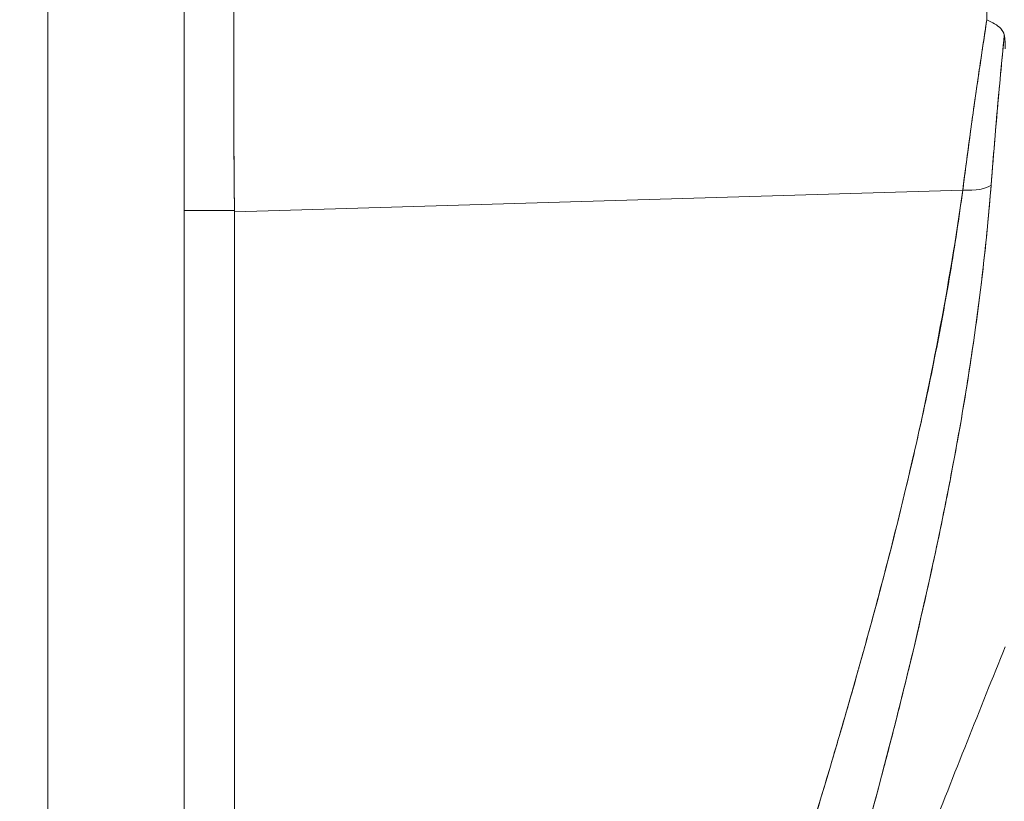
# Model space of a CAD drawing. Header units: inches. Extents: x 8 to 265, y 5 to 155.
# Tile 49 of 152: x 22.413 to 23.286, y 94.326 to 95.019. Entities that reach past the tile are written whole.
import ezdxf

# ---------------------------------------------------------------- set-up
doc = ezdxf.new("R2010")
doc.units = ezdxf.units.IN
doc.header["$LTSCALE"] = 16
doc.header["$MEASUREMENT"] = 0
for name, color, linetype, lineweight in [('Dimension (ANSI)', 7, 'Continuous', 5), ('Visible (ANSI)', 7, 'Continuous', 5), ('Visible Narrow (ANSI)', 7, 'Continuous', 5)]:
    doc.layers.add(name, color=color, linetype=linetype, lineweight=lineweight)
doc.styles.add('TAHOMA', font='tahoma.ttf')
doc.dimstyles.new('Default (ANSI)', dxfattribs={"dimscale": 16, "dimtxt": 0.07, "dimasz": 0.098425, "dimexe": 0.125, "dimexo": 0.0625, "dimgap": 0.031496, "dimtad": 0, "dimtih": 1, "dimtoh": 1, "dimrnd": 1e-08, "dimzin": 0, "dimdsep": 46, "dimtxsty": 'TAHOMA', "dimcen": 0.09, "dimdle": 0.393701, "dimclrd": 256, "dimclre": 256, "dimclrt": 256, "dimadec": 0, "dimazin": 0, "dimtfac": 1, "dimtofl": 0, "dimtmove": 0, "dimatfit": 3, "dimfxl": 1, "dimtolj": 1, "dimtzin": 0, "dimlwd": -1, "dimlwe": -1, "dimarcsym": 0})

# ---------------------------------------------------------------- blocks, each defined once
blk = doc.blocks.new('*D13')
at = {"layer": 'Defpoints', "color": 0, "transparency": 16777216}
for p in [(22.43785, 110.228), (34.47425, 110.228), (22.43785, 80.478)]:
    blk.add_point(p, dxfattribs=at)
at = {"layer": 'Dimension (ANSI)', "transparency": 16777216}
for p, q in [((23.43785, 110.228), (36.47425, 110.228)), ((34.47425, 108.6532), (34.47425, 98.48557)), ((34.47425, 82.05281), (34.47425, 92.22044)), ((23.43785, 80.478), (36.47425, 80.478))]:
    blk.add_line(p, q, dxfattribs=at)
for points in [[(34.21179, 108.6532), (34.73672, 108.6532), (34.47425, 110.228)], [(34.21179, 82.05281), (34.73672, 82.05281), (34.47425, 80.478)]]:
    blk.add_solid(points, dxfattribs=at)
at = {"layer": 'Dimension (ANSI)', "transparency": 16777216, "insert": (34.47425, 95.353), "char_height": 1.12, "attachment_point": 5, "style": 'TAHOMA'}
blk.add_mtext('\\A1;\\fTahoma|b0|i0;\\H1.1200;29.75\\P\\fTahoma|b0|i0;\\H1.1200;LID HEIGHT\\P\\fTahoma|b0|i0;\\H1.1200;(2 PL.)', dxfattribs=at)
blk = doc.blocks.new('*D19')
at = {"layer": 'Defpoints', "color": 0, "transparency": 16777216}
for p in [(22.20372, 108.355), (22.08217, 82.35455), (26.94441, 82.35455)]:
    blk.add_point(p, dxfattribs=at)
at = {"layer": 'Dimension (ANSI)', "transparency": 16777216}
for p, q in [((23.20372, 108.355), (28.94441, 108.355)), ((26.94441, 106.7802), (26.94441, 97.36371)), ((26.94441, 83.92935), (26.94441, 93.34585)), ((23.08217, 82.35455), (28.94441, 82.35455))]:
    blk.add_line(p, q, dxfattribs=at)
for points in [[(26.68194, 106.7802), (27.20688, 106.7802), (26.94441, 108.355)], [(26.68194, 83.92935), (27.20688, 83.92935), (26.94441, 82.35455)]]:
    blk.add_solid(points, dxfattribs=at)
at = {"layer": 'Dimension (ANSI)', "transparency": 16777216, "insert": (26.94441, 95.35478), "char_height": 1.12, "attachment_point": 5, "style": 'TAHOMA'}
blk.add_mtext('\\A1;\\fTahoma|b0|i0;\\H1.1200;26.00\\P\\fTahoma|b0|i0;\\H1.1200;TYP.', dxfattribs=at)

msp = doc.modelspace()

# ---------------------------------------------------------------- linework, layer by layer
at = {"layer": 'Visible (ANSI)'}
for p, q in [((22.55872, 110.10713), (22.55872, 80.59888)), ((23.24947, 94.86806), (22.60338, 94.84869)), ((22.60338, 94.84869), (23.24947, 94.86806)), ((22.74376, 94.8529), (22.74376, 94.8529)), ((23.2477, 94.85518), (23.2477, 94.8557)), ((23.2477, 94.8557), (23.2477, 94.85518)), ((22.55872, 94.84996), (22.60337, 94.84996)), ((22.60337, 94.84996), (22.55872, 94.84996)), ((22.60338, 94.84869), (22.60337, 94.84996)), ((22.60338, 94.84869), (22.60338, 93.4443)), ((22.60338, 93.4443), (22.60338, 94.84869)), ((23.23291, 94.58356), (23.23291, 94.58356)), ((23.23291, 94.58355), (23.23291, 94.58355)), ((23.23364, 94.58715), (23.23364, 94.58715)), ((23.23364, 94.58715), (23.23364, 94.58715)), ((23.22852, 94.56218), (23.22852, 94.56218)), ((23.22235, 94.53323), (23.22234, 94.53323)), ((23.22234, 94.53323), (23.22235, 94.53323)), ((23.2224, 94.53347), (23.2224, 94.53347)), ((23.2224, 94.53347), (23.2224, 94.53347)), ((23.21809, 94.51398), (23.2181, 94.51398)), ((23.2181, 94.51398), (23.21809, 94.51398))]:
    msp.add_line(p, q, dxfattribs=at)
for centre, major_axis, ratio, start_param, end_param in [((23.26747, 95.09933), (0.00056, -0.69858), 0.004765, 1.455832, 1.570666), ((22.64675, 95.07741), (-0.00739, -0.68846), 0.063001, 4.712351, 5.049778), ((23.24398, 94.88107), (0.03298, -0.00496), 0.370616, 4.93488, 5.954241), ((23.24398, 94.88107), (0.03298, -0.00496), 0.370616, 4.93488, 5.95424), ((23.23983, 94.58529), (0.01181, 0), 0.608642, 4.005631, 4.005716), ((23.23983, 94.58529), (-0.01181, 0), 0.60864, 0.864028, 0.864113), ((23.23286, 94.56553), (-0.0092, 0.00741), 0.042154, 1.246727, 1.246841), ((23.23286, 94.56553), (0.0092, -0.00741), 0.042179, 4.388323, 4.388437)]:
    msp.add_ellipse(centre, major_axis=major_axis, ratio=ratio, start_param=start_param, end_param=end_param, dxfattribs=at)
for points, knots in [([(22.60337, 94.84996), (22.60309, 94.87434), (22.60291, 94.89919), (22.60282, 94.92435), (22.60273, 94.94951), (22.60273, 94.97499), (22.60282, 95.00063), (22.60291, 95.02627), (22.60309, 95.05208), (22.60337, 95.07791)], [0, 0, 0, 0, 0.333333, 0.333333, 0.333333, 0.666667, 0.666667, 0.666667, 1, 1, 1, 1]), ([(23.27085, 95.0192), (23.26819, 95.00201), (23.26563, 94.98491), (23.26317, 94.96794), (23.2607, 94.95096), (23.25832, 94.93412), (23.25604, 94.91746), (23.25376, 94.9008), (23.25156, 94.88432), (23.24947, 94.86806)], [0, 0, 0, 0, 0.333333, 0.333333, 0.333333, 0.666667, 0.666667, 0.666667, 1, 1, 1, 1]), ([(23.24947, 94.86806), (23.2509, 94.87915), (23.25237, 94.89034), (23.25389, 94.90163), (23.2546, 94.90689), (23.25531, 94.91217), (23.25604, 94.91747), (23.25687, 94.92353), (23.25771, 94.92962), (23.25857, 94.93572), (23.26006, 94.9464), (23.26159, 94.95714), (23.26316, 94.96793), (23.26328, 94.96871), (23.26339, 94.96949), (23.2635, 94.97027), (23.26519, 94.98185), (23.26693, 94.9935), (23.2687, 95.00519), (23.26941, 95.00985), (23.27012, 95.01452), (23.27085, 95.0192)], [0, 0, 0, 0, 0.227322, 0.227322, 0.227322, 0.333333, 0.333333, 0.333333, 0.45463, 0.45463, 0.45463, 0.666667, 0.666667, 0.666667, 0.681967, 0.681967, 0.681967, 0.9093, 0.9093, 0.9093, 1, 1, 1, 1]), ([(23.28633, 95.00577), (23.2859, 95.00719), (23.28526, 95.0085), (23.28443, 95.0097), (23.28405, 95.01026), (23.28362, 95.0108), (23.28315, 95.0113), (23.28168, 95.0129), (23.27985, 95.01422), (23.27774, 95.0155), (23.27563, 95.01679), (23.27323, 95.01805), (23.27085, 95.0192)], [0, 0, 0, 0, 0.227317, 0.227317, 0.227317, 0.333333, 0.333333, 0.333333, 0.666667, 0.666667, 0.666667, 1, 1, 1, 1]), ([(23.27085, 95.0192), (23.27325, 95.01808), (23.27563, 95.0168), (23.27775, 95.0155), (23.27987, 95.0142), (23.28172, 95.01287), (23.28318, 95.01127), (23.28463, 95.00968), (23.28568, 95.00783), (23.28633, 95.00577)], [0, 0, 0, 0, 0.333333, 0.333333, 0.333333, 0.666667, 0.666667, 0.666667, 1, 1, 1, 1]), ([(23.28633, 95.00577), (23.28484, 94.99049), (23.28341, 94.97533), (23.28204, 94.96033), (23.28067, 94.94532), (23.27937, 94.93048), (23.27813, 94.91582), (23.27689, 94.90116), (23.27571, 94.88668), (23.2746, 94.87243)], [0, 0, 0, 0, 0.3333333, 0.3333333, 0.3333333, 0.6666667, 0.6666667, 0.6666667, 1, 1, 1, 1]), ([(23.28633, 95.00577), (23.2863, 95.00547), (23.28627, 95.00517), (23.28624, 95.00487), (23.28513, 94.99348), (23.28405, 94.98214), (23.28301, 94.97086), (23.28197, 94.95965), (23.28096, 94.94849), (23.27999, 94.93741), (23.27902, 94.92639), (23.27809, 94.91544), (23.27719, 94.90458), (23.27629, 94.89377), (23.27543, 94.88305), (23.2746, 94.87243)], [0, 0, 0, 0, 0.0066, 0.0066, 0.0066, 0.256927, 0.256927, 0.256927, 0.505833, 0.505833, 0.505833, 0.753477, 0.753477, 0.753477, 1, 1, 1, 1]), ([(23.28707, 94.99324), (23.28708, 94.99491), (23.28705, 94.99648), (23.28702, 94.998), (23.28698, 94.99951), (23.28694, 95.00097), (23.28683, 95.00228), (23.28672, 95.00359), (23.28655, 95.00474), (23.28633, 95.00577)], [0, 0, 0, 0, 0.333333, 0.333333, 0.333333, 0.666667, 0.666667, 0.666667, 1, 1, 1, 1]), ([(23.28707, 94.99324), (23.28707, 94.9949), (23.28706, 94.99648), (23.28702, 94.998), (23.28698, 94.99951), (23.28693, 95.00097), (23.28683, 95.00228), (23.28672, 95.00359), (23.28657, 95.00474), (23.28633, 95.00577)], [0, 0, 0, 0, 0.333333, 0.333333, 0.333333, 0.666667, 0.666667, 0.666667, 1, 1, 1, 1]), ([(23.2746, 94.87243), (23.27181, 94.8369), (23.2681, 94.80161), (23.2635, 94.76609), (23.2589, 94.73056), (23.25341, 94.6948), (23.24704, 94.6584), (23.24067, 94.62199), (23.23342, 94.58494), (23.22528, 94.54681), (23.21713, 94.50867), (23.20807, 94.46946), (23.19804, 94.4287), (23.18801, 94.38794), (23.177, 94.34562), (23.16492, 94.30121), (23.15284, 94.2568), (23.13968, 94.2103), (23.12531, 94.16103), (23.11093, 94.11175), (23.09533, 94.05971), (23.07835, 94.00409), (23.06138, 93.94848), (23.04301, 93.88928), (23.02314, 93.82576), (23.00327, 93.76224), (22.9819, 93.69438), (22.9593, 93.62229)], [0, 0, 0, 0, 0.111111, 0.111111, 0.111111, 0.222222, 0.222222, 0.222222, 0.333333, 0.333333, 0.333333, 0.444444, 0.444444, 0.444444, 0.555556, 0.555556, 0.555556, 0.666667, 0.666667, 0.666667, 0.777778, 0.777778, 0.777778, 0.888889, 0.888889, 0.888889, 1, 1, 1, 1]), ([(23.2746, 94.87243), (23.27365, 94.86023), (23.27258, 94.8479), (23.27138, 94.83544), (23.27019, 94.82315), (23.26888, 94.81073), (23.26744, 94.79818), (23.26602, 94.78578), (23.26447, 94.77326), (23.2628, 94.76062), (23.26115, 94.7481), (23.25937, 94.73547), (23.25747, 94.72272), (23.25559, 94.71007), (23.25359, 94.69731), (23.25147, 94.68443), (23.24936, 94.67163), (23.24713, 94.65872), (23.24479, 94.6457), (23.24268, 94.63397), (23.24047, 94.62214), (23.23818, 94.61023), (23.23794, 94.60898), (23.23769, 94.60772), (23.23745, 94.60647), (23.2349, 94.59331), (23.23223, 94.58004), (23.22946, 94.56666), (23.22668, 94.55328), (23.2238, 94.5398), (23.22081, 94.5262), (23.21781, 94.51258), (23.2147, 94.49885), (23.2115, 94.48501), (23.20828, 94.47111), (23.20495, 94.4571), (23.20153, 94.44298), (23.19808, 94.42877), (23.19453, 94.41445), (23.19089, 94.40002), (23.18721, 94.38547), (23.18343, 94.3708), (23.17956, 94.35602), (23.17603, 94.34255), (23.17243, 94.32898), (23.16874, 94.31531), (23.16834, 94.31383), (23.16794, 94.31235), (23.16754, 94.31086), (23.16339, 94.29551), (23.15914, 94.28003), (23.15481, 94.26443), (23.15041, 94.24861), (23.14592, 94.23267), (23.14134, 94.21659), (23.13668, 94.20026), (23.13194, 94.18379), (23.12711, 94.16719), (23.12219, 94.1503), (23.11718, 94.13326), (23.11209, 94.11609), (23.1069, 94.09857), (23.10162, 94.08092), (23.09626, 94.06311), (23.09078, 94.04492), (23.08521, 94.02658), (23.07957, 94.00808), (23.07739, 94.00094), (23.0752, 93.99377), (23.073, 93.98658), (23.06936, 93.97471), (23.0657, 93.96279), (23.062, 93.9508), (23.05591, 93.93105), (23.04975, 93.91114), (23.0435, 93.89105), (23.03709, 93.87042), (23.0306, 93.84961), (23.02404, 93.82861), (23.01728, 93.80701), (23.01045, 93.78522), (23.00355, 93.76323), (22.99645, 93.74057), (22.98926, 93.7177), (22.98201, 93.69462), (22.97451, 93.67074), (22.96693, 93.64663), (22.9593, 93.62229)], [0, 0, 0, 0, 0.037382, 0.037382, 0.037382, 0.074234, 0.074234, 0.074234, 0.110636, 0.110636, 0.110636, 0.146671, 0.146671, 0.146671, 0.182417, 0.182417, 0.182417, 0.217957, 0.217957, 0.217957, 0.25, 0.25, 0.25, 0.253368, 0.253368, 0.253368, 0.288725, 0.288725, 0.288725, 0.324095, 0.324095, 0.324095, 0.359547, 0.359547, 0.359547, 0.39515, 0.39515, 0.39515, 0.430974, 0.430974, 0.430974, 0.467089, 0.467089, 0.467089, 0.5, 0.5, 0.5, 0.503564, 0.503564, 0.503564, 0.540473, 0.540473, 0.540473, 0.577897, 0.577897, 0.577897, 0.615918, 0.615918, 0.615918, 0.654622, 0.654622, 0.654622, 0.694093, 0.694093, 0.694093, 0.734423, 0.734423, 0.734423, 0.75, 0.75, 0.75, 0.775706, 0.775706, 0.775706, 0.818036, 0.818036, 0.818036, 0.861515, 0.861515, 0.861515, 0.906243, 0.906243, 0.906243, 0.952322, 0.952322, 0.952322, 1, 1, 1, 1]), ([(23.24947, 94.86806), (23.23771, 94.78427), (23.22095, 94.69542), (23.19852, 94.60145), (23.17609, 94.50749), (23.14798, 94.40841), (23.11625, 94.30435), (23.08452, 94.20029), (23.04916, 94.09125), (23.01261, 93.97745), (22.97605, 93.86366), (22.93829, 93.7451), (22.89852, 93.62171)], [0, 0, 0, 0, 0.25, 0.25, 0.25, 0.5, 0.5, 0.5, 0.75, 0.75, 0.75, 1, 1, 1, 1]), ([(22.89852, 93.62171), (22.90613, 93.6459), (22.91377, 93.67007), (22.92144, 93.69424), (22.92872, 93.71717), (22.93604, 93.74008), (22.94338, 93.76299), (22.95038, 93.78484), (22.9574, 93.80667), (22.96443, 93.8285), (22.97115, 93.84934), (22.97788, 93.87018), (22.98462, 93.89101), (22.99106, 93.91094), (22.99752, 93.93086), (23.00397, 93.95078), (23.01015, 93.96988), (23.01633, 93.98897), (23.0225, 94.00806), (23.02843, 94.02639), (23.03434, 94.04471), (23.04025, 94.06304), (23.04593, 94.08067), (23.05159, 94.09831), (23.05723, 94.11594), (23.06267, 94.13293), (23.06809, 94.14993), (23.07348, 94.16693), (23.07868, 94.18334), (23.08386, 94.19975), (23.08901, 94.21618), (23.09168, 94.22469), (23.09434, 94.23321), (23.09699, 94.24173), (23.09928, 94.2491), (23.10156, 94.25647), (23.10384, 94.26384), (23.1086, 94.27924), (23.11331, 94.29465), (23.11799, 94.31007), (23.12253, 94.32503), (23.12703, 94.34001), (23.13148, 94.35499), (23.1358, 94.36956), (23.14008, 94.38414), (23.14431, 94.39873), (23.14843, 94.41295), (23.1525, 94.42718), (23.15651, 94.44142), (23.16042, 94.45532), (23.16428, 94.46924), (23.16808, 94.48316), (23.17179, 94.49678), (23.17544, 94.51041), (23.17902, 94.52406), (23.18254, 94.53743), (23.18598, 94.55082), (23.18935, 94.56421), (23.19267, 94.57737), (23.19591, 94.59053), (23.19907, 94.60371), (23.20218, 94.61667), (23.20521, 94.62965), (23.20816, 94.64264), (23.21107, 94.65544), (23.2139, 94.66825), (23.21664, 94.68107), (23.21934, 94.69373), (23.22196, 94.7064), (23.22449, 94.71908), (23.22699, 94.73162), (23.22939, 94.74417), (23.23171, 94.75673), (23.23399, 94.76917), (23.23619, 94.78162), (23.23828, 94.79408), (23.24035, 94.80643), (23.24233, 94.8188), (23.2442, 94.83117), (23.24606, 94.84346), (23.24782, 94.85575), (23.24947, 94.86806)], [0, 0, 0, 0, 0.058373, 0.058373, 0.058373, 0.113771, 0.113771, 0.113771, 0.166588, 0.166588, 0.166588, 0.217025, 0.217025, 0.217025, 0.265271, 0.265271, 0.265271, 0.311506, 0.311506, 0.311506, 0.355892, 0.355892, 0.355892, 0.398581, 0.398581, 0.398581, 0.439711, 0.439711, 0.439711, 0.479413, 0.479413, 0.479413, 0.5, 0.5, 0.5, 0.517807, 0.517807, 0.517807, 0.555021, 0.555021, 0.555021, 0.59116, 0.59116, 0.59116, 0.62632, 0.62632, 0.62632, 0.660593, 0.660593, 0.660593, 0.694065, 0.694065, 0.694065, 0.726815, 0.726815, 0.726815, 0.75892, 0.75892, 0.75892, 0.79045, 0.79045, 0.79045, 0.821471, 0.821471, 0.821471, 0.852043, 0.852043, 0.852043, 0.882223, 0.882223, 0.882223, 0.912065, 0.912065, 0.912065, 0.941613, 0.941613, 0.941613, 0.970914, 0.970914, 0.970914, 1, 1, 1, 1]), ([(22.60338, 94.84869), (22.60338, 94.84883), (22.60338, 94.84898), (22.60338, 94.84912), (22.60338, 94.84926), (22.60338, 94.8494), (22.60338, 94.84954), (22.60338, 94.84968), (22.60337, 94.84982), (22.60337, 94.84996)], [0, 0, 0, 0, 0.333333, 0.333333, 0.333333, 0.666667, 0.666667, 0.666667, 1, 1, 1, 1]), ([(23.07224, 93.90502), (23.09755, 93.97416), (23.12247, 94.0409), (23.1469, 94.10518), (23.17133, 94.16947), (23.19526, 94.2313), (23.21865, 94.29087), (23.24204, 94.35044), (23.26487, 94.40776), (23.28707, 94.46275)], [0, 0, 0, 0, 0.333333, 0.333333, 0.333333, 0.666667, 0.666667, 0.666667, 1, 1, 1, 1])]:
    msp.add_open_spline(points, degree=3, knots=knots, dxfattribs=at)
at = {"layer": 'Visible Narrow (ANSI)'}
msp.add_line((22.43785, 80.56305), (22.43785, 110.14295), dxfattribs=at)

# ---------------------------------------------------------------- dimensions: what is measured, and where the dimension line sits
at = {"layer": 'Dimension (ANSI)'}
for base, p1, p2, angle, text, picture, middle in [((34.47425, 110.228), (22.43785, 80.478), (22.43785, 110.228), 270, '\\fTahoma|b0|i0;\\H1.1200;<>\\P\\fTahoma|b0|i0;\\H1.1200;LID HEIGHT\\P\\fTahoma|b0|i0;\\H1.1200;(2 PL.)', '*D13', (34.47425, 95.353)), ((26.94441, 82.35455), (22.20372, 108.355), (22.08217, 82.35455), 90, '\\fTahoma|b0|i0;\\H1.1200;<>\\P\\fTahoma|b0|i0;\\H1.1200;TYP.', '*D19', (26.94441, 95.35478))]:
    dim = msp.add_linear_dim(base=base, p1=p1, p2=p2, angle=angle, text=text, dimstyle='Default (ANSI)', override={"dimgap": 0.031496, "dimdec": 2, "dimtol": 0, "dimlim": 0, "dimtp": 0, "dimtm": 0, "dimtdec": 2, "dimatfit": 1}, dxfattribs=at)
    dim.commit()
    dim.dimension.update_dxf_attribs({"geometry": picture, "text_midpoint": middle, "dimtype": 160})

doc.saveas('drawing.dxf')
